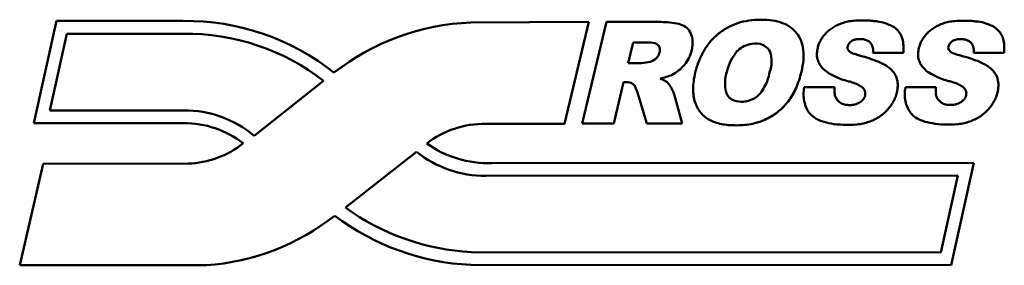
# Model space of a CAD drawing. Header units: inches. Extents: x 23.7 to 69.9, y 6 to 64.2.
# Tile 106 of 158: x 62.543 to 65.049, y 21.165 to 21.79. Entities that reach past the tile are written whole.
import ezdxf

# ---------------------------------------------------------------- set-up
doc = ezdxf.new("R2010")
doc.units = ezdxf.units.IN
doc.header["$MEASUREMENT"] = 0
doc.layers.add('Visible (ANSI)', color=7, linetype='Continuous', lineweight=50)

msp = doc.modelspace()

# ---------------------------------------------------------------- linework, layer by layer
at = {"layer": 'Visible (ANSI)'}
for p, q in [((62.5788, 21.5268), (62.6363, 21.7872)), ((62.6363, 21.7872), (62.9208, 21.7872)), ((62.9208, 21.7872), (62.9589, 21.7872)), ((63.6908, 21.7829), (63.9914, 21.7851)), ((63.9914, 21.7851), (63.9296, 21.5247)), ((63.9744, 21.5256), (64.0366, 21.7847)), ((64.0366, 21.7847), (64.1701, 21.7847)), ((62.6193, 21.5594), (62.6624, 21.7547)), ((62.6624, 21.7547), (62.9208, 21.7546)), ((62.9208, 21.7546), (62.9589, 21.7546)), ((64.0918, 21.6797), (64.1045, 21.7324)), ((64.1045, 21.7324), (64.1397, 21.7324)), ((64.7924, 21.7061), (64.7148, 21.7057)), ((65.0488, 21.7061), (64.9711, 21.7057)), ((64.1256, 21.6797), (64.0918, 21.6797)), ((63.3161, 21.6349), (63.1396, 21.4946)), ((64.0801, 21.6308), (64.0548, 21.5256)), ((64.0871, 21.6308), (64.0801, 21.6308)), ((64.115, 21.6048), (64.1114, 21.6154)), ((64.1388, 21.5256), (64.115, 21.6048)), ((64.5397, 21.6183), (64.6173, 21.6183)), ((64.7973, 21.6183), (64.8748, 21.6183)), ((64.2085, 21.6007), (64.2293, 21.5256)), ((62.9238, 21.5594), (62.6193, 21.5594)), ((62.9602, 21.5593), (62.9238, 21.5594)), ((62.9237, 21.5267), (62.5788, 21.5268)), ((62.9602, 21.5266), (62.9237, 21.5267)), ((63.9296, 21.5247), (63.7291, 21.5247)), ((64.0548, 21.5256), (63.9744, 21.5256)), ((64.2293, 21.5256), (64.1388, 21.5256)), ((63.372, 21.3116), (63.5526, 21.4537)), ((62.5428, 21.1648), (62.6023, 21.4233)), ((62.6023, 21.4233), (62.9713, 21.4236)), ((63.7444, 21.425), (64.9717, 21.4256)), ((64.9717, 21.4256), (64.9137, 21.1649)), ((63.7291, 21.3925), (64.9311, 21.393)), ((64.9311, 21.393), (64.8876, 21.1975)), ((64.8876, 21.1975), (63.6928, 21.1981)), ((63.0185, 21.1646), (62.5428, 21.1648)), ((64.9137, 21.1649), (63.6911, 21.1656))]:
    msp.add_line(p, q, dxfattribs=at)
for centre, radius, start, end in [((62.9661, 21.1831), 0.6041, 51.4135, 90.6767), ((63.7127, 21.185), 0.5984, 92.103, 128.1796), ((62.9658, 21.1821), 0.5725, 52.2686, 90.6851), ((64.0904, 21.6091), 0.0219, 16.6486, 98.6363), ((62.9617, 21.2825), 0.2768, 50.0077, 90.319), ((62.9625, 21.2841), 0.2425, 52.1364, 90.5635), ((63.7246, 21.2877), 0.2371, 88.8943, 127.8648), ((62.9644, 21.6569), 0.2334, 271.6731, 309.0102), ((63.7354, 21.6946), 0.2697, 234.5661, 271.912), ((63.728, 21.6742), 0.2817, 231.498, 270.2328), ((63.7252, 21.7995), 0.6023, 234.1023, 266.9164), ((62.9742, 21.7639), 0.6009, 274.2292, 308.0944), ((63.7192, 21.784), 0.619, 232.7984, 267.3922)]:
    msp.add_arc(centre, radius, start, end, dxfattribs=at)
for points, knots in [([(64.1701, 21.7847), (64.1773, 21.7845), (64.1926, 21.784), (64.2139, 21.7811), (64.234, 21.7762), (64.248, 21.7631), (64.2559, 21.7452), (64.2562, 21.7239), (64.2519, 21.7061), (64.2451, 21.6895), (64.2357, 21.6751), (64.2211, 21.6609), (64.2007, 21.6472), (64.1836, 21.6427), (64.1731, 21.6399)], [0, 0, 0, 0, 0.0547325, 0.11599, 0.1646122, 0.2091743, 0.2565948, 0.3099678, 0.3681709, 0.3948245, 0.4465714, 0.4976937, 0.5495685, 0.6314245, 0.6314245, 0.6314245, 0.6314245]), ([(64.3219, 21.7548), (64.3291, 21.7607), (64.3447, 21.7711), (64.3708, 21.7824), (64.3993, 21.789), (64.4292, 21.791), (64.4582, 21.7892), (64.4842, 21.7829), (64.5056, 21.7719), (64.522, 21.7561), (64.533, 21.7362), (64.5385, 21.7127), (64.5384, 21.686), (64.5338, 21.66), (64.527, 21.6363), (64.5194, 21.6164), (64.5104, 21.5986), (64.4998, 21.5828), (64.4879, 21.5689), (64.4746, 21.5566), (64.46, 21.546), (64.4442, 21.537), (64.4269, 21.5299), (64.4084, 21.5248), (64.3885, 21.5218), (64.3679, 21.5209), (64.3421, 21.5219), (64.3137, 21.5267), (64.2898, 21.5392), (64.2761, 21.5531), (64.2679, 21.5655), (64.2616, 21.5798), (64.2577, 21.5961), (64.2565, 21.6144), (64.2581, 21.6345), (64.2628, 21.6587), (64.271, 21.6853), (64.2841, 21.7123), (64.3009, 21.7358), (64.3146, 21.7489), (64.3219, 21.7548)], [-1, -1, -1, -1, -0.968114, -0.936237, -0.903319, -0.868421, -0.833973, -0.804127, -0.777588, -0.752549, -0.72744, -0.700787, -0.670898, -0.636557, -0.610713, -0.586567, -0.563899, -0.542441, -0.521681, -0.501217, -0.480774, -0.460071, -0.43894, -0.417144, -0.394382, -0.370375, -0.346537, -0.306072, -0.272577, -0.256409, -0.239771, -0.222094, -0.203149, -0.182516, -0.159697, -0.134327, -0.098303, -0.064512, -0.032074, 0, 0, 0, 0]), ([(64.6173, 21.6183), (64.617, 21.6137), (64.6163, 21.6043), (64.6191, 21.5916), (64.6262, 21.5828), (64.6345, 21.5764), (64.6438, 21.5731), (64.6535, 21.573), (64.6633, 21.5726), (64.673, 21.5753), (64.6817, 21.5798), (64.6896, 21.586), (64.6958, 21.5964), (64.6954, 21.6081), (64.6905, 21.6168), (64.6819, 21.6217), (64.6717, 21.6276), (64.6596, 21.6315), (64.645, 21.6353), (64.631, 21.6398), (64.6165, 21.6463), (64.6028, 21.6534), (64.5902, 21.6624), (64.5804, 21.6733), (64.5759, 21.6833), (64.5721, 21.6933), (64.5717, 21.705), (64.5735, 21.7176), (64.577, 21.7288), (64.5816, 21.7383), (64.5875, 21.7474), (64.5948, 21.756), (64.6034, 21.764), (64.6133, 21.771), (64.6244, 21.777), (64.6369, 21.782), (64.6509, 21.7857), (64.6677, 21.7885), (64.6853, 21.7877), (64.7023, 21.789), (64.7154, 21.787), (64.7299, 21.7858), (64.7433, 21.783), (64.7547, 21.7777), (64.765, 21.7739), (64.7749, 21.7667), (64.7846, 21.7552), (64.7906, 21.7408), (64.7929, 21.7241), (64.7926, 21.7124), (64.7924, 21.7061)], [0, 0, 0, 0, 0.035008, 0.072048, 0.095267, 0.119892, 0.151286, 0.168337, 0.193225, 0.226249, 0.243685, 0.266965, 0.302413, 0.331091, 0.351864, 0.376006, 0.404571, 0.442267, 0.472142, 0.519199, 0.554356, 0.593098, 0.636378, 0.672085, 0.702877, 0.719309, 0.753192, 0.790391, 0.816337, 0.842718, 0.870056, 0.898791, 0.928594, 0.959155, 0.991024, 1.024673, 1.061051, 1.101343, 1.153867, 1.195212, 1.23079, 1.254376, 1.30561, 1.334269, 1.349976, 1.389089, 1.425782, 1.463666, 1.505494, 1.553344, 1.553344, 1.553344, 1.553344]), ([(64.8748, 21.6183), (64.8745, 21.6138), (64.8739, 21.6044), (64.8767, 21.5918), (64.8837, 21.583), (64.8921, 21.5767), (64.9013, 21.5734), (64.9109, 21.5733), (64.9207, 21.5729), (64.9304, 21.5757), (64.939, 21.5801), (64.9468, 21.5864), (64.9529, 21.5967), (64.9526, 21.6083), (64.9476, 21.617), (64.9391, 21.6218), (64.9289, 21.6277), (64.9168, 21.6316), (64.9024, 21.6353), (64.8884, 21.6397), (64.874, 21.6462), (64.8603, 21.6531), (64.8477, 21.6621), (64.838, 21.6729), (64.8335, 21.6828), (64.8297, 21.6928), (64.8292, 21.7044), (64.831, 21.717), (64.8345, 21.7282), (64.839, 21.7376), (64.8449, 21.7466), (64.8521, 21.7552), (64.8606, 21.7632), (64.8704, 21.7702), (64.8815, 21.7762), (64.8939, 21.7812), (64.9078, 21.7849), (64.9245, 21.7877), (64.9421, 21.787), (64.959, 21.7883), (64.972, 21.7863), (64.9864, 21.7852), (64.9998, 21.7825), (65.0111, 21.7772), (65.0214, 21.7735), (65.0312, 21.7663), (65.0409, 21.7549), (65.0469, 21.7407), (65.0493, 21.724), (65.049, 21.7123), (65.0488, 21.7061)], [0, 0, 0, 0, 0.034828, 0.071676, 0.094776, 0.119274, 0.150506, 0.167469, 0.192228, 0.225082, 0.242428, 0.265588, 0.300853, 0.329383, 0.350049, 0.374067, 0.402484, 0.439985, 0.469706, 0.516521, 0.551496, 0.590039, 0.633095, 0.668618, 0.69925, 0.715598, 0.749306, 0.786314, 0.812126, 0.83837, 0.865567, 0.894155, 0.923803, 0.954207, 0.985912, 1.019387, 1.055577, 1.095661, 1.147914, 1.189046, 1.224441, 1.247905, 1.298874, 1.327386, 1.343012, 1.381923, 1.418426, 1.456115, 1.497728, 1.545331, 1.545331, 1.545331, 1.545331]), ([(64.1397, 21.7324), (64.143, 21.7323), (64.1525, 21.7321), (64.1674, 21.7297), (64.1737, 21.7151), (64.1709, 21.7023), (64.1626, 21.6894), (64.1461, 21.6816), (64.133, 21.6804), (64.1256, 21.6797)], [0, 0, 0, 0, 0.0253521, 0.074433, 0.0998905, 0.1370967, 0.1699654, 0.2132654, 0.2700097, 0.2700097, 0.2700097, 0.2700097]), ([(64.3713, 21.7122), (64.3755, 21.7164), (64.3867, 21.7241), (64.4083, 21.7305), (64.4329, 21.7295), (64.4523, 21.7145), (64.4565, 21.6944), (64.4576, 21.6759), (64.4514, 21.6557), (64.4473, 21.6348), (64.4365, 21.6148), (64.4259, 21.5986), (64.4104, 21.5878), (64.3951, 21.5822), (64.3763, 21.5806), (64.3573, 21.5838), (64.3415, 21.5986), (64.3383, 21.6179), (64.3379, 21.6413), (64.345, 21.6662), (64.3534, 21.6896), (64.3643, 21.7028), (64.3683, 21.7109), (64.3713, 21.7122), (64.3713, 21.7122)], [-1, -1, -1, -1, -0.9582, -0.905201, -0.842221, -0.79048, -0.746136, -0.701228, -0.660633, -0.597611, -0.55109, -0.500466, -0.46192, -0.419619, -0.386209, -0.328657, -0.288991, -0.241245, -0.195569, -0.123329, -0.058847, -0.022867, -0.000007, 0, 0, 0, 0]), ([(64.7148, 21.7057), (64.715, 21.708), (64.7156, 21.7142), (64.7134, 21.7232), (64.7088, 21.732), (64.7013, 21.7369), (64.6929, 21.7405), (64.6849, 21.7408), (64.6767, 21.7413), (64.6689, 21.7399), (64.6603, 21.7364), (64.6523, 21.7293), (64.6483, 21.7185), (64.6542, 21.7088), (64.6646, 21.7037), (64.6876, 21.6975), (64.7163, 21.6886), (64.7431, 21.6773), (64.7572, 21.6671), (64.7648, 21.6598), (64.7707, 21.6518), (64.7747, 21.6432), (64.7771, 21.6341), (64.7781, 21.6245), (64.7776, 21.6146), (64.7756, 21.6037), (64.772, 21.5923), (64.7665, 21.5807), (64.7594, 21.5697), (64.7507, 21.5594), (64.7408, 21.55), (64.7297, 21.5419), (64.7174, 21.5351), (64.7041, 21.5297), (64.6896, 21.5257), (64.6678, 21.5221), (64.6404, 21.5219), (64.6102, 21.5248), (64.5854, 21.5306), (64.566, 21.5393), (64.5526, 21.5518), (64.5444, 21.5665), (64.5394, 21.5825), (64.5376, 21.6001), (64.539, 21.6121), (64.5397, 21.6183)], [0, 0, 0, 0, 0.017539, 0.047221, 0.069599, 0.091147, 0.11394, 0.138308, 0.151458, 0.17643, 0.197718, 0.22213, 0.256885, 0.273203, 0.304011, 0.34224, 0.455623, 0.532878, 0.561658, 0.58805, 0.612731, 0.63648, 0.660154, 0.684239, 0.7093, 0.735855, 0.768007, 0.800312, 0.833349, 0.867634, 0.902476, 0.937267, 0.97253, 1.008796, 1.046739, 1.087108, 1.176698, 1.254021, 1.317873, 1.370111, 1.414122, 1.455395, 1.49705, 1.540962, 1.588777, 1.588777, 1.588777, 1.588777]), ([(64.9711, 21.7057), (64.9714, 21.708), (64.972, 21.7141), (64.9697, 21.7231), (64.9652, 21.7319), (64.9576, 21.7367), (64.9493, 21.7402), (64.9414, 21.7405), (64.9332, 21.7411), (64.9255, 21.7396), (64.9168, 21.7361), (64.9089, 21.7291), (64.905, 21.7182), (64.9109, 21.7086), (64.9213, 21.7036), (64.9442, 21.6975), (64.9728, 21.6887), (64.9994, 21.6775), (65.0135, 21.6674), (65.0211, 21.6601), (65.0269, 21.6522), (65.0309, 21.6437), (65.0333, 21.6346), (65.0343, 21.6251), (65.0339, 21.6152), (65.0319, 21.6044), (65.0284, 21.593), (65.023, 21.5815), (65.0159, 21.5705), (65.0073, 21.5602), (64.9975, 21.5509), (64.9864, 21.5428), (64.9742, 21.536), (64.961, 21.5305), (64.9465, 21.5265), (64.9249, 21.523), (64.8977, 21.5226), (64.8676, 21.5255), (64.843, 21.5312), (64.8236, 21.5397), (64.8102, 21.5522), (64.8021, 21.5668), (64.797, 21.5827), (64.7952, 21.6002), (64.7966, 21.6121), (64.7973, 21.6183)], [0, 0, 0, 0, 0.017448, 0.046976, 0.06924, 0.090676, 0.113351, 0.137593, 0.150675, 0.175518, 0.196696, 0.220981, 0.255557, 0.271791, 0.302439, 0.340471, 0.453268, 0.530123, 0.558754, 0.58501, 0.609563, 0.633189, 0.656741, 0.680702, 0.705634, 0.732051, 0.764037, 0.796174, 0.829041, 0.863148, 0.897811, 0.932422, 0.967502, 1.003581, 1.041328, 1.081488, 1.170614, 1.247538, 1.31106, 1.363028, 1.406812, 1.447871, 1.48931, 1.532996, 1.580564, 1.580564, 1.580564, 1.580564]), ([(64.1731, 21.6399), (64.1769, 21.6385), (64.1834, 21.6359), (64.1914, 21.6312), (64.1967, 21.6245), (64.2012, 21.6167), (64.2058, 21.6086), (64.2077, 21.603), (64.2085, 21.6007)], [0, 0, 0, 0, 0.0309312, 0.0530883, 0.0697285, 0.0954807, 0.1219034, 0.1404738, 0.1404738, 0.1404738, 0.1404738])]:
    msp.add_open_spline(points, degree=3, knots=knots, dxfattribs=at)

doc.saveas('drawing.dxf')
